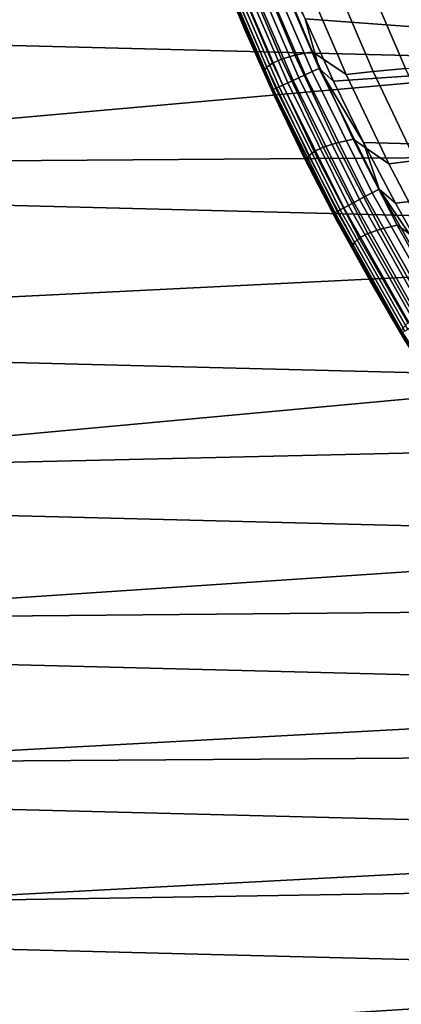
# Model space of a CAD drawing. Header units: metres. Extents: x -23 to 242, y -40 to 23.
# Tile 6 of 256: x -17.11 to -14.56, y -13.25 to -6.67. Entities that reach past the tile are written whole.
import ezdxf

# ---------------------------------------------------------------- set-up
doc = ezdxf.new("R2010")
doc.units = ezdxf.units.M
doc.layers.add('solid_10171013', color=7, linetype='CONTINUOUS')

msp = doc.modelspace()

# ---------------------------------------------------------------- linework, layer by layer
at = {"layer": 'solid_10171013'}
for points in [[(21.469774, -6.730415), (-21.783175, -5.634114), (-22.040586, -4.523384), (21.783203, -5.633999)], [(21.101337, -7.809125), (-21.469736, -6.730536), (-21.783175, -5.634114), (21.469774, -6.730415)], [(-15.428782, -7.138115, 150.649994), (-15.779227, -6.325819, 214.649994), (-15.945839, -5.893236, 214.649994), (-15.792604, -6.292349, 150.649994)], [(-12.563611, -6.177017, 150), (-20.992664, -6.580861, 150), (-20.632414, -7.635601, 150), (-12.190459, -6.884235, 150)], [(-15.517235, -6.182631, 150.263641), (-15.159757, -7.01365, 150.263641), (-15.204765, -7.034473, 150.280487), (-15.563305, -6.200987, 150.280487)], [(-15.469516, -6.163619, 150.253418), (-15.113137, -6.992082, 150.253418), (-15.159757, -7.01365, 150.263641), (-15.517235, -6.182631, 150.263641)], [(-15.469516, -6.163619, 150.253418), (-15.205338, -6.660155, 150.25), (-15.113137, -6.992082, 150.253418)], [(-12.563611, -6.177017, 150.25), (-12.190459, -6.884235, 150.25), (-15.205338, -6.660155, 150.25), (-15.383091, -6.238621, 150.25)], [(-15.68394, -6.249053, 150.36734), (-15.322621, -7.088999, 150.36734), (-15.353936, -7.103487, 150.406738), (-15.715994, -6.261824, 150.406738)], [(-15.647378, -6.234485, 150.332779), (-15.286901, -7.072474, 150.332779), (-15.322621, -7.088999, 150.36734), (-15.68394, -6.249053, 150.36734)], [(-15.606936, -6.218371, 150.303665), (-15.247391, -7.054194, 150.303665), (-15.286901, -7.072474, 150.332779), (-15.647378, -6.234485, 150.332779)], [(-15.563305, -6.200987, 150.280487), (-15.204765, -7.034473, 150.280487), (-15.247391, -7.054194, 150.303665), (-15.606936, -6.218371, 150.303665)], [(-15.789489, -6.291107, 150.598312), (-15.425738, -7.136706, 150.598312), (-15.428782, -7.138115, 150.649994), (-15.792604, -6.292349, 150.649994)], [(-15.780056, -6.287349, 150.546921), (-15.416523, -7.132443, 150.546921), (-15.425738, -7.136706, 150.598312), (-15.789489, -6.291107, 150.598312)], [(-15.764467, -6.281138, 150.497314), (-15.401294, -7.125397, 150.497314), (-15.416523, -7.132443, 150.546921), (-15.780056, -6.287349, 150.546921)], [(-15.74299, -6.272581, 150.450317), (-15.380312, -7.11569, 150.450317), (-15.401294, -7.125397, 150.497314), (-15.764467, -6.281138, 150.497314)], [(-15.715994, -6.261824, 150.406738), (-15.353936, -7.103487, 150.406738), (-15.380312, -7.11569, 150.450317), (-15.74299, -6.272581, 150.450317)], [(-15.526861, -6.307039, 222.266876), (-15.616898, -6.330778, 220.73587), (-15.362967, -6.929422, 220.70874), (-15.274884, -6.904002, 222.233124)], [(-15.407923, -6.285046, 223.796524), (-15.526861, -6.307039, 222.266876), (-15.274884, -6.904002, 222.233124), (-15.157907, -6.880408, 223.756256)], [(-14.931661, -7.033752, 225.261887), (-15.192942, -6.42657, 225.31102), (-15.407923, -6.285046, 223.796524), (-15.157907, -6.880408, 223.756256)], [(-15.428782, -7.138115, 150.649994), (-15.600872, -6.753724, 214.649994), (-15.779227, -6.325819, 214.649994)], [(-15.479162, -7.008156, 216.143295), (-15.73864, -6.404534, 216.15007), (-15.779227, -6.325819, 214.649994), (-15.600872, -6.753724, 214.649994)], [(-15.71946, -6.38235, 217.675934), (-15.73864, -6.404534, 216.15007), (-15.479162, -7.008156, 216.143295), (-15.461582, -6.984547, 217.662308)], [(-15.680187, -6.356335, 219.205032), (-15.71946, -6.38235, 217.675934), (-15.461582, -6.984547, 217.662308), (-15.424266, -6.956758, 219.184616)], [(-15.616898, -6.330778, 220.73587), (-15.680187, -6.356335, 219.205032), (-15.424266, -6.956758, 219.184616), (-15.362967, -6.929422, 220.70874)], [(-14.538093, -6.370479, 229.853745), (-14.792718, -6.388757, 228.346405), (-14.536145, -6.992881, 228.284225), (-14.284283, -6.972973, 229.785294)], [(-15.010148, -6.407764, 226.831619), (-15.192942, -6.42657, 225.31102), (-14.931661, -7.033752, 225.261887), (-14.751073, -7.013473, 226.775879)], [(-14.792718, -6.388757, 228.346405), (-15.010148, -6.407764, 226.831619), (-14.751073, -7.013473, 226.775879), (-14.536145, -6.992881, 228.284225)], [(-12.190459, -6.884235, 150.25), (-15.016093, -7.076495, 150.25), (-15.205338, -6.660155, 150.25)], [(-15.113137, -6.992082, 150.253418), (-15.205338, -6.660155, 150.25), (-15.016093, -7.076495, 150.25)], [(20.678612, -8.868203), (-21.101294, -7.809244), (-21.469736, -6.730536), (21.101337, -7.809125)], [(-15.019705, -7.962944, 150.649994), (-15.410834, -7.176782, 214.649994), (-15.600872, -6.753724, 214.649994), (-15.428782, -7.138115, 150.649994)], [(-15.479162, -7.008156, 216.143295), (-15.600872, -6.753724, 214.649994), (-15.410834, -7.176782, 214.649994)], [(-11.7775, -7.569042, 150), (-12.190459, -6.884235, 150), (-20.632414, -7.635601, 150)], [(-15.274884, -6.904002, 222.233124), (-15.362967, -6.929422, 220.70874), (-15.086231, -7.518052, 220.679245), (-15.000272, -7.491075, 222.196442)], [(-15.157907, -6.880408, 223.756256), (-15.274884, -6.904002, 222.233124), (-15.000272, -7.491075, 222.196442), (-14.88544, -7.465993, 223.712479)], [(-14.647069, -7.630457, 225.208481), (-14.931661, -7.033752, 225.261887), (-15.157907, -6.880408, 223.756256), (-14.88544, -7.465993, 223.712479)], [(-12.190459, -6.884235, 150.25), (-11.7775, -7.569042, 150.25), (-14.815325, -7.487726, 150.25), (-15.016093, -7.076495, 150.25)], [(-15.424266, -6.956758, 219.184616), (-15.461582, -6.984547, 217.662308), (-15.18059, -7.576445, 217.647507), (-15.145376, -7.547028, 219.16243)], [(-15.362967, -6.929422, 220.70874), (-15.424266, -6.956758, 219.184616), (-15.145376, -7.547028, 219.16243), (-15.086231, -7.518052, 220.679245)], [(-15.461582, -6.984547, 217.662308), (-15.479162, -7.008156, 216.143295), (-15.19646, -7.601347, 216.135956), (-15.18059, -7.576445, 217.647507)], [(-15.19646, -7.601347, 216.135956), (-15.479162, -7.008156, 216.143295), (-15.410834, -7.176782, 214.649994), (-15.209247, -7.594657, 214.649994)], [(-15.204765, -7.034473, 150.280487), (-14.801627, -7.847326, 150.280487), (-14.843122, -7.869326, 150.303665), (-15.247391, -7.054194, 150.303665)], [(-15.159757, -7.01365, 150.263641), (-14.757812, -7.824097, 150.263641), (-14.801627, -7.847326, 150.280487), (-15.204765, -7.034473, 150.280487)], [(-15.113137, -6.992082, 150.253418), (-14.712428, -7.800036, 150.253418), (-14.757812, -7.824097, 150.263641), (-15.159757, -7.01365, 150.263641)], [(-15.113137, -6.992082, 150.253418), (-15.016093, -7.076495, 150.25), (-14.815325, -7.487726, 150.25)], [(-15.113137, -6.992082, 150.253418), (-14.815325, -7.487726, 150.25), (-14.712428, -7.800036, 150.253418)], [(-14.751073, -7.013473, 226.775879), (-14.931661, -7.033752, 225.261887), (-14.647069, -7.630457, 225.208481), (-14.468913, -7.608802, 226.715271)], [(-14.536145, -6.992881, 228.284225), (-14.751073, -7.013473, 226.775879), (-14.468913, -7.608802, 226.715271), (-14.25675, -7.586722, 228.216599)], [(-15.353936, -7.103487, 150.406738), (-14.946844, -7.924315, 150.406738), (-14.972519, -7.937927, 150.450317), (-15.380312, -7.11569, 150.450317)], [(-15.322621, -7.088999, 150.36734), (-14.916358, -7.908153, 150.36734), (-14.946844, -7.924315, 150.406738), (-15.353936, -7.103487, 150.406738)], [(-15.286901, -7.072474, 150.332779), (-14.881586, -7.889718, 150.332779), (-14.916358, -7.908153, 150.36734), (-15.322621, -7.088999, 150.36734)], [(-15.247391, -7.054194, 150.303665), (-14.843122, -7.869326, 150.303665), (-14.881586, -7.889718, 150.332779), (-15.286901, -7.072474, 150.332779)], [(-15.425738, -7.136706, 150.598312), (-15.016742, -7.961372, 150.598312), (-15.019705, -7.962944, 150.649994), (-15.428782, -7.138115, 150.649994)], [(-15.416523, -7.132443, 150.546921), (-15.007771, -7.956616, 150.546921), (-15.016742, -7.961372, 150.598312), (-15.425738, -7.136706, 150.598312)], [(-15.401294, -7.125397, 150.497314), (-14.992945, -7.948756, 150.497314), (-15.007771, -7.956616, 150.546921), (-15.416523, -7.132443, 150.546921)], [(-15.380312, -7.11569, 150.450317), (-14.972519, -7.937927, 150.450317), (-14.992945, -7.948756, 150.497314), (-15.401294, -7.125397, 150.497314)], [(-15.019705, -7.962944, 150.649994), (-15.209247, -7.594657, 214.649994), (-15.410834, -7.176782, 214.649994)], [(-15.000272, -7.491075, 222.196442), (-15.086231, -7.518052, 220.679245), (-14.787219, -8.095804, 220.647476), (-14.703554, -8.067396, 222.156876)], [(-14.88544, -7.465993, 223.712479), (-15.000272, -7.491075, 222.196442), (-14.703554, -8.067396, 222.156876), (-14.591046, -8.040942, 223.665268)], [(-14.339726, -8.21576, 225.150894), (-14.647069, -7.630457, 225.208481), (-14.88544, -7.465993, 223.712479), (-14.591046, -8.040942, 223.665268)], [(-11.7775, -7.569042, 150.25), (-14.603401, -7.893071, 150.25), (-14.815325, -7.487726, 150.25)], [(-14.712428, -7.800036, 150.253418), (-14.815325, -7.487726, 150.25), (-14.603401, -7.893071, 150.25)], [(-11.7775, -7.569042, 150), (-20.632414, -7.635601, 150), (-20.21908, -8.671145, 150), (-11.326205, -8.229024, 150)], [(-15.145376, -7.547028, 219.16243), (-15.18059, -7.576445, 217.647507), (-14.87701, -8.157184, 217.631561), (-14.844049, -8.126283, 219.138519)], [(-15.086231, -7.518052, 220.679245), (-15.145376, -7.547028, 219.16243), (-14.844049, -8.126283, 219.138519), (-14.787219, -8.095804, 220.647476)], [(-11.7775, -7.569042, 150.25), (-11.326205, -8.229024, 150.25), (-14.380217, -8.292707, 150.25), (-14.603401, -7.893071, 150.25)], [(-14.566572, -8.764416, 150.649994), (-14.996345, -8.006851, 214.649994), (-15.209247, -7.594657, 214.649994), (-15.019705, -7.962944, 150.649994)], [(-14.89106, -8.183253, 216.128036), (-15.19646, -7.601347, 216.135956), (-15.209247, -7.594657, 214.649994), (-14.996345, -8.006851, 214.649994)], [(-15.18059, -7.576445, 217.647507), (-15.19646, -7.601347, 216.135956), (-14.89106, -8.183253, 216.128036), (-14.87701, -8.157184, 217.631561)], [(-14.468913, -7.608802, 226.715271), (-14.647069, -7.630457, 225.208481), (-14.339726, -8.21576, 225.150894), (-14.164222, -8.19283, 226.649918)], [(20.202705, -9.904541), (-20.678564, -8.868315), (-21.101294, -7.809244), (20.678612, -8.868203)], [(-14.757812, -7.824097, 150.263641), (-14.312581, -8.611594, 150.263641), (-14.355074, -8.637161, 150.280487), (-14.801627, -7.847326, 150.280487)], [(-14.712428, -7.800036, 150.253418), (-14.268566, -8.585112, 150.253418), (-14.312581, -8.611594, 150.263641), (-14.757812, -7.824097, 150.263641)], [(-14.712428, -7.800036, 150.253418), (-14.603401, -7.893071, 150.25), (-14.380217, -8.292707, 150.25)], [(-14.712428, -7.800036, 150.253418), (-14.380217, -8.292707, 150.25), (-14.268566, -8.585112, 150.253418)], [(-14.881586, -7.889718, 150.332779), (-14.43262, -8.68382, 150.332779), (-14.466344, -8.70411, 150.36734), (-14.916358, -7.908153, 150.36734)], [(-14.843122, -7.869326, 150.303665), (-14.395317, -8.661375, 150.303665), (-14.43262, -8.68382, 150.332779), (-14.881586, -7.889718, 150.332779)], [(-14.801627, -7.847326, 150.280487), (-14.355074, -8.637161, 150.280487), (-14.395317, -8.661375, 150.303665), (-14.843122, -7.869326, 150.303665)], [(-15.016742, -7.961372, 150.598312), (-14.563698, -8.762687, 150.598312), (-14.566572, -8.764416, 150.649994), (-15.019705, -7.962944, 150.649994)], [(-15.007771, -7.956616, 150.546921), (-14.554997, -8.757451, 150.546921), (-14.563698, -8.762687, 150.598312), (-15.016742, -7.961372, 150.598312)], [(-14.992945, -7.948756, 150.497314), (-14.54062, -8.7488, 150.497314), (-14.554997, -8.757451, 150.546921), (-15.007771, -7.956616, 150.546921)], [(-14.972519, -7.937927, 150.450317), (-14.52081, -8.736881, 150.450317), (-14.54062, -8.7488, 150.497314), (-14.992945, -7.948756, 150.497314)], [(-14.946844, -7.924315, 150.406738), (-14.495909, -8.721899, 150.406738), (-14.52081, -8.736881, 150.450317), (-14.972519, -7.937927, 150.450317)], [(-14.916358, -7.908153, 150.36734), (-14.466344, -8.70411, 150.36734), (-14.495909, -8.721899, 150.406738), (-14.946844, -7.924315, 150.406738)], [(-14.566572, -8.764416, 150.649994), (-14.772277, -8.413074, 214.649994), (-14.996345, -8.006851, 214.649994)], [(-14.89106, -8.183253, 216.128036), (-14.996345, -8.006851, 214.649994), (-14.772277, -8.413074, 214.649994)], [(-14.787219, -8.095804, 220.647476), (-14.844049, -8.126283, 219.138519), (-14.520818, -8.69366, 219.11293), (-14.466463, -8.661817, 220.613449)], [(-14.703554, -8.067396, 222.156876), (-14.787219, -8.095804, 220.647476), (-14.466463, -8.661817, 220.613449), (-14.385257, -8.632106, 222.114532)], [(-14.591046, -8.040942, 223.665268), (-14.703554, -8.067396, 222.156876), (-14.385257, -8.632106, 222.114532), (-14.275248, -8.604397, 223.6147)], [(-14.010195, -8.788734, 225.089233), (-14.339726, -8.21576, 225.150894), (-14.591046, -8.040942, 223.665268), (-14.275248, -8.604397, 223.6147)], [(-14.87701, -8.157184, 217.631561), (-14.89106, -8.183253, 216.128036), (-14.563489, -8.753017, 216.119568), (-14.551376, -8.725903, 217.614502)], [(-14.844049, -8.126283, 219.138519), (-14.87701, -8.157184, 217.631561), (-14.551376, -8.725903, 217.614502), (-14.520818, -8.69366, 219.11293)], [(-14.89106, -8.183253, 216.128036), (-14.772277, -8.413074, 214.649994), (-14.53727, -8.812934, 214.649994), (-14.563489, -8.753017, 216.119568)], [(-11.326205, -8.229024, 150), (-20.21908, -8.671145, 150), (-19.75375, -9.684454, 150), (-10.838008, -8.86213, 150)], [(-14.070713, -9.54018, 150.649994), (-14.53727, -8.812934, 214.649994), (-14.772277, -8.413074, 214.649994), (-14.566572, -8.764416, 150.649994)], [(-14.563698, -8.762687, 150.598312), (-14.067937, -9.538298, 150.598312), (-14.070713, -9.54018, 150.649994), (-14.566572, -8.764416, 150.649994)], [(-14.554997, -8.757451, 150.546921), (-14.059532, -9.532599, 150.546921), (-14.067937, -9.538298, 150.598312), (-14.563698, -8.762687, 150.598312)], [(19.675173, -10.914987), (-20.202652, -9.90465), (-20.678564, -8.868315), (20.202705, -9.904541)], [(-10.31443, -9.466385, 150), (-10.838008, -8.86213, 150), (-19.75375, -9.684454, 150)], [(-10.31443, -9.466385, 150), (-19.75375, -9.684454, 150), (-19.237938, -10.672446, 150), (-9.757095, -10.039874, 150)], [(19.09683, -11.89794), (-19.675112, -10.915094), (-20.202652, -9.90465), (19.675173, -10.914987)], [(-9.167984, -10.580544, 150), (-9.757095, -10.039874, 150), (-19.237938, -10.672446, 150)], [(-9.167984, -10.580544, 150), (-19.237938, -10.672446, 150), (-18.672447, -11.633557, 150), (-8.549062, -11.086627, 150)], [(18.469597, -12.850019), (-19.096766, -11.898045), (-19.675112, -10.915094), (19.09683, -11.89794)], [(-7.902267, -11.556557, 150), (-8.549062, -11.086627, 150), (-18.672447, -11.633557, 150)], [(-7.902267, -11.556557, 150), (-18.672447, -11.633557, 150), (-18.059151, -12.56448, 150), (-7.229609, -11.988859, 150)], [(17.795063, -13.769), (-18.469526, -12.85012), (-19.096766, -11.898045), (18.469597, -12.850019)], [(-6.53327, -12.382096, 150), (-7.229609, -11.988859, 150), (-18.059151, -12.56448, 150)], [(-6.53327, -12.382096, 150), (-18.059151, -12.56448, 150), (-17.399603, -13.46304, 150), (-5.815754, -12.734864, 150)], [(-5.079339, -13.046075, 150), (-5.815754, -12.734864, 150), (-17.399603, -13.46304, 150)], [(17.074446, -14.653085), (-17.794987, -13.769098), (-18.469526, -12.85012), (17.795063, -13.769)], [(-4.32632, -13.31476, 150), (-5.079339, -13.046075, 150), (-17.399603, -13.46304, 150)]]:
    msp.add_3dface(points, dxfattribs=at)

doc.saveas('drawing.dxf')
